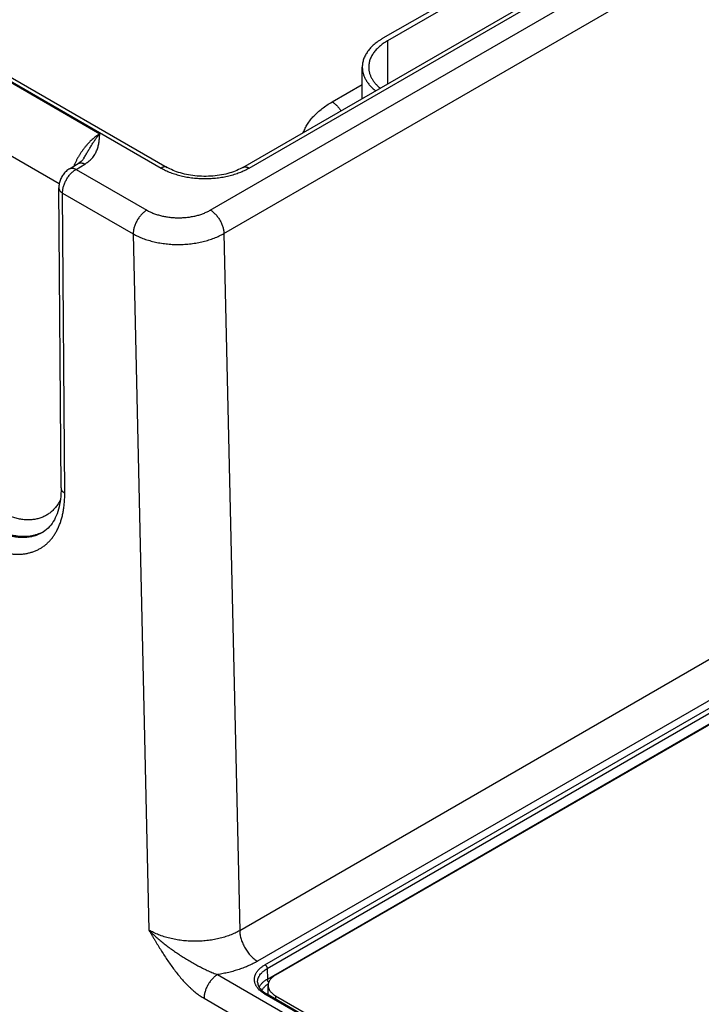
# Model space of a CAD drawing. Header units: inches. Extents: x 0 to 34, y 0 to 22.
# Tile 44 of 69: x 25.8 to 26.9, y 14.4 to 15.9. Entities that reach past the tile are written whole.
import ezdxf

# ---------------------------------------------------------------- set-up
doc = ezdxf.new("R2010")
doc.units = ezdxf.units.IN
doc.header["$LTSCALE"] = 1.87
doc.header["$MEASUREMENT"] = 0
doc.layers.get('0').update_dxf_attribs({"linetype": 'CONTINUOUS'})

msp = doc.modelspace()

# ---------------------------------------------------------------- linework, layer by layer
at = {"color": 7, "linetype": 'CONTINUOUS'}
for p, q in [((23.4162, 17.1769), (26.0115, 15.6784)), ((23.4257, 17.1778), (26.021, 15.6794)), ((26.0883, 15.6128), (28.3995, 16.9472)), ((26.1391, 15.6794), (28.2763, 16.9133)), ((26.1096, 15.5765), (28.4207, 16.9109)), ((26.1486, 15.6784), (28.2858, 16.9124)), ((26.6869, 16.071), (26.3574, 15.8807)), ((26.694, 16.0669), (26.3644, 15.8766)), ((25.4936, 15.9757), (25.916, 15.7318)), ((25.443, 15.8911), (25.8528, 15.6544)), ((26.3644, 15.8766), (26.3644, 15.8095)), ((26.3252, 15.7868), (26.3252, 15.8358)), ((28.4289, 15.8147), (26.1341, 14.4897)), ((26.2781, 15.7815), (26.3252, 15.8087)), ((28.4567, 15.7671), (26.1619, 14.4421)), ((26.1735, 14.4366), (28.4662, 15.7604)), ((26.1769, 14.4307), (28.4697, 15.7545)), ((26.1772, 14.4143), (28.4699, 15.7381)), ((28.4778, 15.7415), (26.1899, 14.4205)), ((25.8688, 15.6773), (25.8825, 15.6855)), ((25.8791, 15.6764), (25.8928, 15.6847)), ((25.8791, 15.6764), (25.9893, 15.6128)), ((25.8556, 15.1799), (25.8521, 15.6476)), ((25.8615, 15.1718), (25.858, 15.6394)), ((25.858, 15.6394), (25.9681, 15.5758)), ((25.9681, 15.5758), (25.9926, 14.4906)), ((26.1096, 15.5765), (26.1341, 14.4897)), ((25.8282, 15.1116), (25.8282, 15.1116)), ((26.1769, 14.4307), (26.1772, 14.4143)), ((26.0997, 14.4213), (27.2258, 13.7711)), ((26.1784, 14.3897), (26.1784, 14.4044)), ((26.0785, 14.3843), (27.2046, 13.7342)), ((27.2357, 13.7775), (26.1735, 14.3909)), ((27.2382, 13.7778), (26.1759, 14.3911)), ((26.1899, 14.3883), (27.2473, 13.7778)), ((26.1899, 14.3883), (26.1899, 14.383))]:
    msp.add_line(p, q, dxfattribs=at)
for points in [[(25.8913, 15.6939), (25.891, 15.6934), (25.8903, 15.6923), (25.8895, 15.6913), (25.8886, 15.6904), (25.8877, 15.6894), (25.8868, 15.6885), (25.8857, 15.6877), (25.8847, 15.6869), (25.8835, 15.6861), (25.8825, 15.6855)], [(25.8688, 15.6773), (25.8676, 15.6765), (25.8662, 15.6755), (25.8648, 15.6745), (25.8636, 15.6733), (25.8623, 15.6721), (25.8611, 15.6708), (25.86, 15.6695), (25.859, 15.6681), (25.858, 15.6667), (25.8571, 15.6653), (25.8563, 15.6638), (25.8555, 15.6622), (25.8548, 15.6607), (25.8542, 15.659), (25.8536, 15.6574), (25.8531, 15.6557), (25.8528, 15.6541), (25.8525, 15.6524), (25.8523, 15.6507), (25.8521, 15.649), (25.8521, 15.6476)], [(26.1391, 15.6794), (26.1371, 15.6782), (26.1347, 15.677), (26.1323, 15.6759), (26.1297, 15.6747), (26.1271, 15.6737), (26.1243, 15.6726), (26.1214, 15.6717), (26.1185, 15.6708), (26.1154, 15.6699), (26.1123, 15.6691), (26.1091, 15.6684), (26.1059, 15.6678), (26.1025, 15.6672), (26.0992, 15.6667), (26.0957, 15.6663), (26.0923, 15.666), (26.0888, 15.6658), (26.0853, 15.6656), (26.0818, 15.6655), (26.0783, 15.6655), (26.0748, 15.6656), (26.0713, 15.6658), (26.0678, 15.666), (26.0644, 15.6663), (26.0609, 15.6668), (26.0576, 15.6672), (26.0542, 15.6678), (26.051, 15.6684), (26.0478, 15.6691), (26.0447, 15.6699), (26.0416, 15.6708), (26.0387, 15.6717), (26.0358, 15.6726), (26.033, 15.6737), (26.0304, 15.6747), (26.0278, 15.6759), (26.0254, 15.677), (26.023, 15.6782), (26.021, 15.6794)], [(25.8556, 15.1799), (25.8556, 15.1755), (25.8554, 15.171), (25.8551, 15.1666), (25.8547, 15.1623), (25.8541, 15.1582), (25.8534, 15.1542), (25.8526, 15.1504), (25.8517, 15.1467), (25.8506, 15.1431), (25.8494, 15.1396), (25.8481, 15.1363), (25.8467, 15.1332), (25.8452, 15.1302), (25.8435, 15.1273), (25.8417, 15.1246), (25.8397, 15.122), (25.8376, 15.1195), (25.8354, 15.1172), (25.833, 15.1151), (25.8304, 15.1131), (25.8282, 15.1116)]]:
    msp.add_lwpolyline(points, dxfattribs=at)
msp.add_arc((25.8001, 15.1619), 0.0575, 299.1995, 300.4401, dxfattribs=at)
for points, knots in [([(26.3574, 15.8807), (26.3561, 15.88), (26.3537, 15.8785), (26.3501, 15.8761), (26.3468, 15.8737), (26.3437, 15.8711), (26.3408, 15.8685), (26.3381, 15.8658), (26.3357, 15.863), (26.3335, 15.8602), (26.3316, 15.8572), (26.3299, 15.8543), (26.3284, 15.8513), (26.3272, 15.8482), (26.3263, 15.8451), (26.3256, 15.842), (26.3252, 15.8389), (26.3252, 15.8368), (26.3252, 15.8358)], [0, 0, 0, 0, 0.075234, 0.14856, 0.219957, 0.28942, 0.356963, 0.422622, 0.486452, 0.548535, 0.608975, 0.667902, 0.725471, 0.781862, 0.83728, 0.891946, 0.946102, 1, 1, 1, 1]), ([(26.3644, 15.8766), (26.3633, 15.876), (26.3611, 15.8746), (26.3579, 15.8725), (26.3548, 15.8702), (26.352, 15.8679), (26.3494, 15.8655), (26.347, 15.8631), (26.3447, 15.8605), (26.3428, 15.8579), (26.341, 15.8553), (26.3394, 15.8526), (26.3381, 15.8499), (26.337, 15.8471), (26.3362, 15.8443), (26.3356, 15.8415), (26.3352, 15.8386), (26.3352, 15.8367), (26.3352, 15.8358)], [0, 0, 0, 0, 0.075234, 0.14856, 0.219957, 0.28942, 0.356963, 0.422622, 0.486452, 0.548535, 0.608975, 0.667902, 0.725471, 0.781862, 0.83728, 0.891946, 0.946102, 1, 1, 1, 1]), ([(26.3252, 15.8358), (26.3252, 15.835), (26.3252, 15.8333), (26.3255, 15.8309), (26.3259, 15.8284), (26.3265, 15.8259), (26.3272, 15.8235), (26.3281, 15.8211), (26.3292, 15.8187), (26.3309, 15.8155), (26.3334, 15.8116), (26.3369, 15.807), (26.3411, 15.8027), (26.3442, 15.8), (26.3458, 15.7987)], [0, 0, 0, 0, 0.056358, 0.112887, 0.169754, 0.227122, 0.285148, 0.343978, 0.403747, 0.46458, 0.589823, 0.720493, 0.857111, 1, 1, 1, 1]), ([(26.3352, 15.8358), (26.3352, 15.8351), (26.3352, 15.8336), (26.3354, 15.8314), (26.3358, 15.8292), (26.3363, 15.8271), (26.3369, 15.8249), (26.3377, 15.8228), (26.3386, 15.8206), (26.3401, 15.8178), (26.3422, 15.8143), (26.3453, 15.8103), (26.3489, 15.8064), (26.3516, 15.804), (26.353, 15.8029)], [0, 0, 0, 0, 0.056606, 0.113374, 0.170465, 0.228034, 0.28623, 0.345194, 0.405057, 0.465939, 0.591137, 0.72156, 0.857735, 1, 1, 1, 1]), ([(26.2332, 15.7337), (26.2337, 15.7348), (26.2346, 15.7371), (26.2361, 15.7404), (26.2379, 15.7437), (26.2405, 15.7481), (26.2443, 15.7535), (26.2497, 15.7597), (26.2558, 15.7656), (26.2626, 15.7713), (26.2701, 15.7766), (26.2754, 15.7799), (26.2781, 15.7815)], [0, 0, 0, 0, 0.054059, 0.108943, 0.164747, 0.221556, 0.338453, 0.460165, 0.587036, 0.719269, 0.856937, 1, 1, 1, 1]), ([(26.2781, 15.7815), (26.2788, 15.7812), (26.2801, 15.7804), (26.2819, 15.779), (26.2838, 15.7774), (26.2856, 15.7757), (26.2873, 15.7739), (26.289, 15.7719), (26.2905, 15.7698), (26.2915, 15.7684), (26.292, 15.7676)], [0, 0, 0, 0, 0.112237, 0.229071, 0.350122, 0.474921, 0.602928, 0.733544, 0.866127, 1, 1, 1, 1]), ([(25.916, 15.7318), (25.915, 15.7312), (25.913, 15.7299), (25.91, 15.7277), (25.907, 15.7254), (25.9041, 15.7228), (25.9012, 15.7201), (25.8983, 15.7172), (25.8956, 15.7141), (25.8929, 15.7109), (25.8903, 15.7076), (25.8878, 15.7041), (25.8854, 15.7005), (25.8831, 15.6968), (25.881, 15.693), (25.8783, 15.6879), (25.8765, 15.6839), (25.8754, 15.6812)], [0, 0, 0, 0, 0.054242, 0.110156, 0.167661, 0.226657, 0.287033, 0.348662, 0.411405, 0.475117, 0.539641, 0.604817, 0.670478, 0.736452, 0.802568, 0.86865, 1, 1, 1, 1]), ([(25.8913, 15.6939), (25.8918, 15.6948), (25.8929, 15.6965), (25.895, 15.7001), (25.8975, 15.7045), (25.9, 15.7088), (25.9021, 15.7121), (25.9036, 15.7146), (25.9051, 15.717), (25.9066, 15.7193), (25.9082, 15.7216), (25.9102, 15.7245), (25.9128, 15.7279), (25.9149, 15.7305), (25.916, 15.7318)], [0, 0, 0, 0, 0.068782, 0.13702, 0.271646, 0.403414, 0.468048, 0.531756, 0.59447, 0.656116, 0.716623, 0.775924, 0.890688, 1, 1, 1, 1]), ([(25.8928, 15.6847), (25.8934, 15.685), (25.8946, 15.6858), (25.8969, 15.6874), (25.8996, 15.6894), (25.9024, 15.6921), (25.905, 15.6949), (25.9071, 15.6978), (25.909, 15.7008), (25.9105, 15.7038), (25.9118, 15.7068), (25.9129, 15.7099), (25.9137, 15.713), (25.9144, 15.7161), (25.9149, 15.7193), (25.9153, 15.7224), (25.9155, 15.725), (25.9157, 15.7271), (25.9158, 15.7292), (25.9159, 15.7307), (25.916, 15.7318)], [0, 0, 0, 0, 0.039358, 0.077779, 0.151911, 0.222696, 0.290486, 0.35569, 0.418732, 0.480025, 0.539956, 0.598864, 0.657035, 0.714696, 0.772024, 0.829146, 0.886148, 0.914623, 0.943088, 1, 1, 1, 1]), ([(25.8825, 15.6855), (25.8827, 15.6856), (25.883, 15.6858), (25.8836, 15.686), (25.8841, 15.6862), (25.8849, 15.6864), (25.886, 15.6865), (25.8872, 15.6865), (25.8886, 15.6863), (25.89, 15.6859), (25.8914, 15.6854), (25.8923, 15.6849), (25.8928, 15.6847)], [0, 0, 0, 0, 0.054126, 0.108504, 0.16338, 0.218989, 0.333176, 0.452651, 0.578528, 0.71153, 0.85201, 1, 1, 1, 1]), ([(25.858, 15.6394), (25.858, 15.6398), (25.858, 15.6406), (25.8581, 15.6423), (25.8583, 15.6445), (25.8588, 15.6471), (25.8595, 15.6498), (25.8604, 15.6525), (25.8614, 15.6552), (25.8627, 15.6579), (25.8641, 15.6605), (25.8656, 15.663), (25.8673, 15.6654), (25.869, 15.6677), (25.8709, 15.6698), (25.8729, 15.6718), (25.8749, 15.6736), (25.8766, 15.6749), (25.878, 15.6758), (25.8787, 15.6762), (25.8791, 15.6764)], [0, 0, 0, 0, 0.027516, 0.055695, 0.113926, 0.174462, 0.237005, 0.301206, 0.366685, 0.43303, 0.499817, 0.566611, 0.632976, 0.698485, 0.76273, 0.825326, 0.885925, 0.944228, 0.972445, 1, 1, 1, 1]), ([(25.8688, 15.6773), (25.869, 15.6774), (25.8693, 15.6776), (25.8698, 15.6778), (25.8704, 15.678), (25.8712, 15.6782), (25.8722, 15.6783), (25.8735, 15.6783), (25.8749, 15.6781), (25.8763, 15.6777), (25.8777, 15.6772), (25.8786, 15.6767), (25.8791, 15.6764)], [0, 0, 0, 0, 0.054125, 0.108503, 0.163379, 0.218988, 0.333176, 0.452651, 0.578529, 0.711531, 0.852011, 1, 1, 1, 1]), ([(26.021, 15.6794), (26.0208, 15.6795), (26.0205, 15.6796), (26.02, 15.6798), (26.0195, 15.68), (26.0188, 15.6802), (26.0178, 15.6803), (26.0166, 15.6802), (26.0153, 15.68), (26.0141, 15.6797), (26.0128, 15.6791), (26.0119, 15.6787), (26.0115, 15.6784)], [0, 0, 0, 0, 0.053914, 0.108086, 0.162769, 0.218204, 0.332118, 0.451453, 0.57735, 0.710549, 0.851419, 1, 1, 1, 1]), ([(26.0115, 15.6784), (26.0126, 15.6778), (26.0149, 15.6765), (26.0198, 15.6741), (26.0262, 15.6713), (26.033, 15.669), (26.0386, 15.6674), (26.043, 15.6663), (26.0474, 15.6653), (26.0519, 15.6644), (26.0565, 15.6637), (26.0627, 15.6629), (26.0706, 15.6622), (26.0785, 15.662), (26.0848, 15.6621), (26.0911, 15.6623), (26.0974, 15.6629), (26.1036, 15.6637), (26.1082, 15.6644), (26.1127, 15.6653), (26.1172, 15.6663), (26.1215, 15.6674), (26.1258, 15.6686), (26.1299, 15.67), (26.1352, 15.6719), (26.1403, 15.6741), (26.1452, 15.6765), (26.1475, 15.6778), (26.1486, 15.6784)], [0, 0, 0, 0, 0.027598, 0.055846, 0.114182, 0.17478, 0.205841, 0.237353, 0.269271, 0.30155, 0.334141, 0.366995, 0.43328, 0.499992, 0.533378, 0.566711, 0.632996, 0.66585, 0.698441, 0.73072, 0.762638, 0.79415, 0.825211, 0.85578, 0.885818, 0.944154, 0.972402, 1, 1, 1, 1]), ([(26.1391, 15.6794), (26.1393, 15.6795), (26.1396, 15.6796), (26.1401, 15.6798), (26.1406, 15.68), (26.1414, 15.6802), (26.1423, 15.6803), (26.1435, 15.6802), (26.1448, 15.68), (26.146, 15.6797), (26.1474, 15.6791), (26.1482, 15.6787), (26.1486, 15.6784)], [0, 0, 0, 0, 0.053914, 0.108086, 0.162769, 0.218204, 0.332118, 0.451453, 0.57735, 0.710549, 0.851419, 1, 1, 1, 1]), ([(25.8521, 15.6476), (25.8521, 15.6474), (25.8521, 15.647), (25.8522, 15.6464), (25.8523, 15.6459), (25.8526, 15.6451), (25.853, 15.6442), (25.8536, 15.6431), (25.8545, 15.6421), (25.8555, 15.6411), (25.8567, 15.6402), (25.8575, 15.6397), (25.858, 15.6394)], [0, 0, 0, 0, 0.054154, 0.108559, 0.163459, 0.219086, 0.333291, 0.452755, 0.578599, 0.711558, 0.852006, 1, 1, 1, 1]), ([(25.9893, 15.6128), (25.9886, 15.6124), (25.9872, 15.6115), (25.9851, 15.6099), (25.9831, 15.6081), (25.9811, 15.6062), (25.9792, 15.6041), (25.9775, 15.6018), (25.9758, 15.5994), (25.9742, 15.5968), (25.9728, 15.5942), (25.9716, 15.5916), (25.9705, 15.5889), (25.9697, 15.5862), (25.969, 15.5835), (25.9685, 15.5809), (25.9682, 15.5783), (25.9681, 15.5766), (25.9681, 15.5758)], [0, 0, 0, 0, 0.055887, 0.11429, 0.174967, 0.237618, 0.301896, 0.367419, 0.43378, 0.500554, 0.567308, 0.633611, 0.699039, 0.763187, 0.825675, 0.886161, 0.944348, 1, 1, 1, 1]), ([(25.9893, 15.6128), (25.9901, 15.6123), (25.9918, 15.6114), (25.9944, 15.6101), (25.9971, 15.6089), (26, 15.6077), (26.0029, 15.6067), (26.0058, 15.6057), (26.0089, 15.6048), (26.0121, 15.604), (26.0153, 15.6033), (26.0185, 15.6027), (26.0218, 15.6021), (26.0252, 15.6017), (26.0286, 15.6014), (26.0331, 15.601), (26.0388, 15.6009), (26.0457, 15.6011), (26.0525, 15.6016), (26.058, 15.6024), (26.0624, 15.6033), (26.0667, 15.6042), (26.0708, 15.6053), (26.0748, 15.6067), (26.0777, 15.6077), (26.0805, 15.6089), (26.0832, 15.6101), (26.0858, 15.6114), (26.0875, 15.6123), (26.0883, 15.6128)], [0, 0, 0, 0, 0.027601, 0.055846, 0.084718, 0.11419, 0.144228, 0.174796, 0.205856, 0.237368, 0.269286, 0.301563, 0.334153, 0.367006, 0.400071, 0.433296, 0.500006, 0.566716, 0.633, 0.698437, 0.730716, 0.762635, 0.825201, 0.85577, 0.885809, 0.915281, 0.944153, 0.972399, 1, 1, 1, 1]), ([(26.0883, 15.6128), (26.0891, 15.6124), (26.0905, 15.6115), (26.0925, 15.61), (26.0945, 15.6082), (26.0964, 15.6063), (26.0983, 15.6042), (26.1, 15.602), (26.1017, 15.5996), (26.1032, 15.5972), (26.1046, 15.5946), (26.1059, 15.592), (26.107, 15.5894), (26.1079, 15.5867), (26.1086, 15.5841), (26.1091, 15.5815), (26.1095, 15.5789), (26.1095, 15.5773), (26.1096, 15.5765)], [0, 0, 0, 0, 0.055748, 0.113969, 0.174431, 0.236845, 0.30088, 0.366169, 0.43232, 0.498926, 0.56557, 0.631833, 0.697306, 0.761592, 0.824322, 0.885155, 0.943796, 1, 1, 1, 1]), ([(25.9681, 15.5758), (25.9705, 15.5745), (25.9742, 15.5726), (25.9793, 15.5703), (25.9833, 15.5687), (25.9874, 15.5672), (25.9932, 15.5654), (26.0006, 15.5634), (26.0098, 15.5615), (26.0194, 15.5602), (26.0291, 15.5594), (26.0388, 15.5592), (26.0486, 15.5595), (26.0583, 15.5604), (26.0678, 15.5618), (26.0756, 15.5634), (26.0816, 15.565), (26.086, 15.5663), (26.0902, 15.5677), (26.0944, 15.5692), (26.0984, 15.5708), (26.1035, 15.5732), (26.1072, 15.5751), (26.1096, 15.5765)], [0, 0, 0, 0, 0.055711, 0.084529, 0.11395, 0.143942, 0.174469, 0.236965, 0.301104, 0.366512, 0.432784, 0.499503, 0.566238, 0.632563, 0.698055, 0.762311, 0.79386, 0.82496, 0.855569, 0.885649, 0.915164, 0.944081, 1, 1, 1, 1]), ([(25.8556, 15.1799), (25.8556, 15.1797), (25.8556, 15.1793), (25.8557, 15.1788), (25.8558, 15.1782), (25.8561, 15.1775), (25.8565, 15.1765), (25.8571, 15.1755), (25.858, 15.1744), (25.859, 15.1735), (25.8602, 15.1726), (25.861, 15.172), (25.8615, 15.1718)], [0, 0, 0, 0, 0.054155, 0.10856, 0.16346, 0.219086, 0.33329, 0.452753, 0.578596, 0.711554, 0.852003, 1, 1, 1, 1]), ([(25.7283, 15.0949), (25.7305, 15.0937), (25.7348, 15.0913), (25.7414, 15.088), (25.7479, 15.0852), (25.7544, 15.0827), (25.7608, 15.0807), (25.7672, 15.079), (25.7734, 15.0778), (25.7795, 15.0769), (25.7856, 15.0765), (25.7914, 15.0765), (25.7971, 15.0769), (25.8018, 15.0776), (25.8054, 15.0784), (25.8089, 15.0793), (25.8132, 15.0807), (25.8182, 15.0828), (25.823, 15.0852), (25.8275, 15.0881), (25.8318, 15.0914), (25.8351, 15.0944), (25.8376, 15.097), (25.8401, 15.0997), (25.843, 15.1034), (25.8462, 15.1081), (25.8491, 15.1132), (25.8518, 15.1186), (25.8541, 15.1243), (25.8561, 15.1303), (25.8578, 15.1366), (25.8592, 15.1432), (25.8602, 15.15), (25.861, 15.1571), (25.8614, 15.1643), (25.8615, 15.1693), (25.8615, 15.1718)], [0, 0, 0, 0, 0.037822, 0.074677, 0.110551, 0.145441, 0.179354, 0.212303, 0.244318, 0.275439, 0.305717, 0.335214, 0.364011, 0.392198, 0.406097, 0.419882, 0.447165, 0.474175, 0.501042, 0.527896, 0.55487, 0.582093, 0.59584, 0.609696, 0.637781, 0.666458, 0.69582, 0.725949, 0.756911, 0.788758, 0.821534, 0.855269, 0.88998, 0.925675, 0.962352, 1, 1, 1, 1]), ([(25.8545, 15.1608), (25.8534, 15.1588), (25.8517, 15.1558), (25.8492, 15.1521), (25.8472, 15.1495), (25.845, 15.1471), (25.8428, 15.1448), (25.8404, 15.1426), (25.838, 15.1407), (25.8354, 15.1389), (25.8328, 15.1372), (25.83, 15.1357), (25.8272, 15.1344), (25.8242, 15.1333), (25.8212, 15.1323), (25.8181, 15.1315), (25.815, 15.1308), (25.8117, 15.1304), (25.8084, 15.1301), (25.805, 15.13), (25.8016, 15.1301), (25.7981, 15.1303), (25.7933, 15.1309), (25.7885, 15.1318), (25.7837, 15.1331), (25.78, 15.1342), (25.7762, 15.1355), (25.7725, 15.137), (25.7687, 15.1386), (25.765, 15.1404), (25.7612, 15.1423), (25.7587, 15.1437), (25.7574, 15.1444)], [0, 0, 0, 0, 0.061232, 0.09109, 0.120498, 0.149509, 0.178181, 0.206574, 0.234752, 0.262781, 0.290729, 0.318666, 0.346662, 0.374785, 0.403103, 0.43168, 0.460578, 0.489855, 0.519565, 0.549758, 0.58048, 0.611769, 0.643659, 0.709345, 0.743203, 0.777756, 0.813013, 0.848983, 0.885669, 0.923072, 0.961186, 1, 1, 1, 1]), ([(25.7422, 15.1194), (25.7442, 15.1183), (25.7481, 15.1161), (25.7541, 15.1131), (25.7601, 15.1105), (25.766, 15.1083), (25.7719, 15.1064), (25.7776, 15.105), (25.7824, 15.104), (25.7862, 15.1035), (25.7899, 15.1031), (25.7944, 15.1029), (25.7997, 15.1029), (25.8049, 15.1034), (25.8099, 15.1043), (25.8148, 15.1055), (25.8195, 15.1071), (25.824, 15.1091), (25.8268, 15.1107), (25.8282, 15.1116)], [0, 0, 0, 0, 0.075725, 0.149462, 0.221185, 0.29089, 0.358589, 0.424321, 0.488146, 0.519374, 0.55016, 0.610459, 0.669194, 0.726534, 0.782675, 0.83784, 0.892273, 0.946235, 1, 1, 1, 1]), ([(25.8282, 15.1116), (25.8268, 15.1109), (25.8239, 15.1094), (25.8194, 15.1076), (25.8147, 15.1061), (25.8099, 15.105), (25.8049, 15.1043), (25.7998, 15.1039), (25.7945, 15.104), (25.7891, 15.1043), (25.7837, 15.1051), (25.7781, 15.1062), (25.7724, 15.1076), (25.7667, 15.1095), (25.7609, 15.1116), (25.7531, 15.115), (25.7473, 15.1181), (25.7435, 15.1202)], [0, 0, 0, 0, 0.054035, 0.108349, 0.163184, 0.21877, 0.275319, 0.333026, 0.392062, 0.452577, 0.514693, 0.578513, 0.644113, 0.711549, 0.780853, 0.852041, 1, 1, 1, 1]), ([(26.1341, 14.4897), (26.1317, 14.4884), (26.128, 14.4865), (26.1229, 14.4842), (26.1189, 14.4826), (26.1148, 14.4811), (26.109, 14.4792), (26.1016, 14.4773), (26.0923, 14.4754), (26.0828, 14.4741), (26.0731, 14.4733), (26.0633, 14.4731), (26.0536, 14.4734), (26.0439, 14.4743), (26.0344, 14.4758), (26.0266, 14.4774), (26.0206, 14.479), (26.0162, 14.4803), (26.0119, 14.4817), (26.0078, 14.4833), (26.0038, 14.4849), (25.9999, 14.4867), (25.9962, 14.4886), (25.9938, 14.4899), (25.9926, 14.4906)], [0, 0, 0, 0, 0.055728, 0.084549, 0.113969, 0.143956, 0.174476, 0.236951, 0.301062, 0.366436, 0.432675, 0.49936, 0.566067, 0.63237, 0.697852, 0.76211, 0.793665, 0.824776, 0.855401, 0.885502, 0.915043, 0.94399, 0.972318, 1, 1, 1, 1]), ([(25.9926, 14.4906), (25.9935, 14.4896), (25.9954, 14.4878), (25.9982, 14.485), (26.0011, 14.4823), (26.004, 14.4797), (26.007, 14.477), (26.01, 14.4744), (26.0131, 14.4719), (26.0173, 14.4685), (26.0226, 14.4644), (26.0292, 14.4597), (26.0359, 14.4551), (26.0427, 14.4506), (26.0496, 14.4462), (26.0555, 14.4427), (26.0602, 14.44), (26.0637, 14.438), (26.0673, 14.436), (26.0702, 14.4344), (26.0726, 14.4332), (26.075, 14.4319), (26.078, 14.4304), (26.0816, 14.4287), (26.0847, 14.4273), (26.0871, 14.4262), (26.0895, 14.4252), (26.0925, 14.4239), (26.0961, 14.4225), (26.0985, 14.4217), (26.0997, 14.4213)], [0, 0, 0, 0, 0.030487, 0.061081, 0.091807, 0.12266, 0.153634, 0.18472, 0.215909, 0.247195, 0.31002, 0.373128, 0.436448, 0.499914, 0.563456, 0.627003, 0.658753, 0.69047, 0.722139, 0.753741, 0.76951, 0.785254, 0.816647, 0.847887, 0.878933, 0.894366, 0.90973, 0.940223, 0.970341, 1, 1, 1, 1]), ([(25.9926, 14.4906), (25.993, 14.4899), (25.9937, 14.4887), (25.9947, 14.487), (25.9954, 14.4858), (25.9962, 14.4845), (25.9972, 14.4829), (25.9983, 14.4809), (25.9994, 14.479), (26.0006, 14.4771), (26.0021, 14.4745), (26.004, 14.4713), (26.0063, 14.4674), (26.0087, 14.4636), (26.0118, 14.4585), (26.0158, 14.4522), (26.0207, 14.4447), (26.0258, 14.4374), (26.031, 14.4302), (26.0364, 14.4232), (26.0419, 14.4164), (26.0476, 14.41), (26.0526, 14.4049), (26.0566, 14.401), (26.0597, 14.3982), (26.0628, 14.3955), (26.0659, 14.393), (26.069, 14.3906), (26.0722, 14.3883), (26.0753, 14.3863), (26.0775, 14.385), (26.0785, 14.3843)], [0, 0, 0, 0, 0.016248, 0.032497, 0.040622, 0.048747, 0.064996, 0.081244, 0.097493, 0.113742, 0.12999, 0.162486, 0.19498, 0.227469, 0.259951, 0.324873, 0.389698, 0.454352, 0.518733, 0.582703, 0.646091, 0.708685, 0.770236, 0.800536, 0.830465, 0.859986, 0.889056, 0.917632, 0.945676, 0.973145, 1, 1, 1, 1]), ([(26.1341, 14.4897), (26.1341, 14.4887), (26.1342, 14.4865), (26.1347, 14.4831), (26.1354, 14.4797), (26.1363, 14.4763), (26.1375, 14.4728), (26.1389, 14.4693), (26.1406, 14.4659), (26.1424, 14.4625), (26.1444, 14.4593), (26.1466, 14.4562), (26.1489, 14.4533), (26.1513, 14.4506), (26.1539, 14.448), (26.1565, 14.4458), (26.1592, 14.4438), (26.161, 14.4426), (26.1619, 14.4421)], [0, 0, 0, 0, 0.056204, 0.114845, 0.175678, 0.238408, 0.302694, 0.368167, 0.43443, 0.501074, 0.56768, 0.633831, 0.69912, 0.763155, 0.825569, 0.886031, 0.944252, 1, 1, 1, 1]), ([(26.1619, 14.4421), (26.1608, 14.4415), (26.1587, 14.4402), (26.1553, 14.4385), (26.1518, 14.4368), (26.1471, 14.4346), (26.1409, 14.432), (26.1332, 14.4293), (26.1252, 14.4268), (26.1169, 14.4246), (26.1098, 14.4231), (26.1041, 14.422), (26.1012, 14.4215), (26.0997, 14.4213)], [0, 0, 0, 0, 0.056713, 0.11432, 0.172805, 0.232149, 0.353305, 0.477565, 0.604667, 0.734322, 0.866209, 0.93289, 1, 1, 1, 1]), ([(26.1735, 14.3909), (26.1722, 14.3916), (26.1704, 14.3928), (26.1681, 14.3944), (26.166, 14.3962), (26.1641, 14.398), (26.1624, 14.3999), (26.1613, 14.4013), (26.1603, 14.4028), (26.1594, 14.4043), (26.1587, 14.4059), (26.1581, 14.4074), (26.1576, 14.409), (26.1573, 14.4106), (26.1571, 14.4121), (26.157, 14.4137), (26.1571, 14.4153), (26.1573, 14.4169), (26.1576, 14.4185), (26.1581, 14.4201), (26.1587, 14.4216), (26.1594, 14.4231), (26.1603, 14.4247), (26.1613, 14.4261), (26.1624, 14.4276), (26.1641, 14.4295), (26.166, 14.4313), (26.1681, 14.433), (26.1704, 14.4347), (26.1722, 14.4359), (26.1735, 14.4366)], [0, 0, 0, 0, 0.074268, 0.10997, 0.144704, 0.211285, 0.243203, 0.274248, 0.30447, 0.333936, 0.362723, 0.390922, 0.418633, 0.445968, 0.473049, 0.5, 0.526951, 0.554032, 0.581367, 0.609078, 0.637277, 0.666064, 0.69553, 0.725752, 0.756797, 0.788715, 0.855296, 0.89003, 0.925732, 1, 1, 1, 1]), ([(26.162, 14.4094), (26.162, 14.4099), (26.162, 14.4109), (26.1621, 14.4124), (26.1624, 14.4138), (26.1628, 14.4153), (26.1634, 14.4167), (26.164, 14.4182), (26.1648, 14.4196), (26.166, 14.4214), (26.1675, 14.4232), (26.1691, 14.4249), (26.1705, 14.4261), (26.172, 14.4273), (26.1741, 14.4289), (26.1758, 14.43), (26.1769, 14.4307)], [0, 0, 0, 0, 0.053995, 0.108192, 0.162852, 0.218228, 0.274554, 0.332044, 0.39089, 0.451255, 0.577005, 0.64265, 0.71021, 0.779723, 0.851205, 1, 1, 1, 1]), ([(26.1735, 14.4366), (26.1737, 14.4365), (26.1742, 14.4361), (26.1748, 14.4356), (26.1754, 14.4348), (26.1759, 14.4341), (26.1763, 14.4332), (26.1767, 14.4324), (26.1769, 14.4315), (26.1769, 14.4309), (26.1769, 14.4307)], [0, 0, 0, 0, 0.113944, 0.236817, 0.36615, 0.498924, 0.631847, 0.761617, 0.885178, 1, 1, 1, 1]), ([(26.0997, 14.4213), (26.099, 14.4209), (26.0976, 14.42), (26.0955, 14.4184), (26.0935, 14.4167), (26.0915, 14.4147), (26.0897, 14.4126), (26.0879, 14.4103), (26.0862, 14.4079), (26.0847, 14.4054), (26.0833, 14.4028), (26.082, 14.4001), (26.081, 14.3974), (26.0801, 14.3947), (26.0794, 14.392), (26.0789, 14.3894), (26.0786, 14.3868), (26.0785, 14.3852), (26.0785, 14.3843)], [0, 0, 0, 0, 0.055886, 0.11429, 0.174967, 0.237618, 0.301896, 0.367419, 0.43378, 0.500554, 0.567308, 0.633611, 0.699039, 0.763187, 0.825675, 0.886161, 0.944348, 1, 1, 1, 1]), ([(26.1643, 14.4017), (26.1646, 14.4023), (26.1653, 14.4035), (26.1665, 14.4052), (26.1678, 14.4069), (26.1694, 14.4085), (26.1711, 14.4101), (26.173, 14.4116), (26.175, 14.413), (26.1764, 14.4139), (26.1772, 14.4143)], [0, 0, 0, 0, 0.110332, 0.224314, 0.342334, 0.464684, 0.591557, 0.723062, 0.859225, 1, 1, 1, 1]), ([(26.1793, 14.4094), (26.1792, 14.4096), (26.1789, 14.4099), (26.1785, 14.4105), (26.1781, 14.4111), (26.1778, 14.4117), (26.1775, 14.4124), (26.1773, 14.413), (26.1772, 14.4137), (26.1772, 14.4141), (26.1772, 14.4143)], [0, 0, 0, 0, 0.126489, 0.256114, 0.387086, 0.517559, 0.645707, 0.769807, 0.888323, 1, 1, 1, 1]), ([(26.1899, 14.4205), (26.189, 14.42), (26.1873, 14.4189), (26.185, 14.4171), (26.183, 14.4152), (26.1813, 14.4132), (26.1802, 14.4114), (26.1795, 14.4099), (26.1791, 14.4088), (26.1788, 14.4077), (26.1785, 14.4066), (26.1784, 14.4055), (26.1784, 14.4048), (26.1784, 14.4044)], [0, 0, 0, 0, 0.148562, 0.289416, 0.422602, 0.548487, 0.667814, 0.725398, 0.781805, 0.837236, 0.891917, 0.946088, 1, 1, 1, 1]), ([(26.162, 14.4094), (26.162, 14.409), (26.162, 14.4083), (26.1622, 14.4071), (26.1625, 14.4059), (26.1629, 14.4047), (26.1633, 14.4036), (26.1639, 14.4024), (26.1646, 14.4012), (26.1657, 14.3996), (26.1671, 14.398), (26.1686, 14.3965), (26.1698, 14.3953), (26.1712, 14.3942), (26.1732, 14.3928), (26.1748, 14.3918), (26.1759, 14.3911)], [0, 0, 0, 0, 0.04843, 0.09744, 0.147451, 0.198866, 0.252029, 0.307231, 0.364708, 0.424638, 0.552278, 0.620179, 0.69081, 0.764158, 0.840186, 1, 1, 1, 1]), ([(26.1687, 14.3963), (26.169, 14.3968), (26.1695, 14.3978), (26.1704, 14.3993), (26.1714, 14.4007), (26.1726, 14.4021), (26.1739, 14.4034), (26.1754, 14.4047), (26.177, 14.406), (26.1781, 14.4067), (26.1786, 14.4071)], [0, 0, 0, 0, 0.111635, 0.226516, 0.345027, 0.467471, 0.594075, 0.724988, 0.860291, 1, 1, 1, 1]), ([(26.1784, 14.4044), (26.1784, 14.404), (26.1784, 14.4033), (26.1785, 14.4022), (26.1788, 14.4011), (26.1791, 14.4), (26.1795, 14.3989), (26.1802, 14.3974), (26.1813, 14.3956), (26.183, 14.3936), (26.185, 14.3917), (26.1873, 14.3899), (26.189, 14.3888), (26.1899, 14.3883)], [0, 0, 0, 0, 0.053912, 0.108083, 0.162764, 0.218195, 0.274602, 0.332186, 0.451513, 0.577398, 0.710584, 0.851438, 1, 1, 1, 1]), ([(26.1735, 14.3909), (26.1736, 14.3909), (26.1738, 14.391), (26.1741, 14.3912), (26.1745, 14.3913), (26.1748, 14.3913), (26.1751, 14.3913), (26.1754, 14.3913), (26.1757, 14.3912), (26.1758, 14.3912), (26.1759, 14.3911)], [0, 0, 0, 0, 0.14861, 0.289505, 0.42273, 0.54865, 0.668007, 0.781943, 0.89199, 1, 1, 1, 1])]:
    msp.add_open_spline(points, degree=3, knots=knots, dxfattribs=at)

doc.saveas('drawing.dxf')
